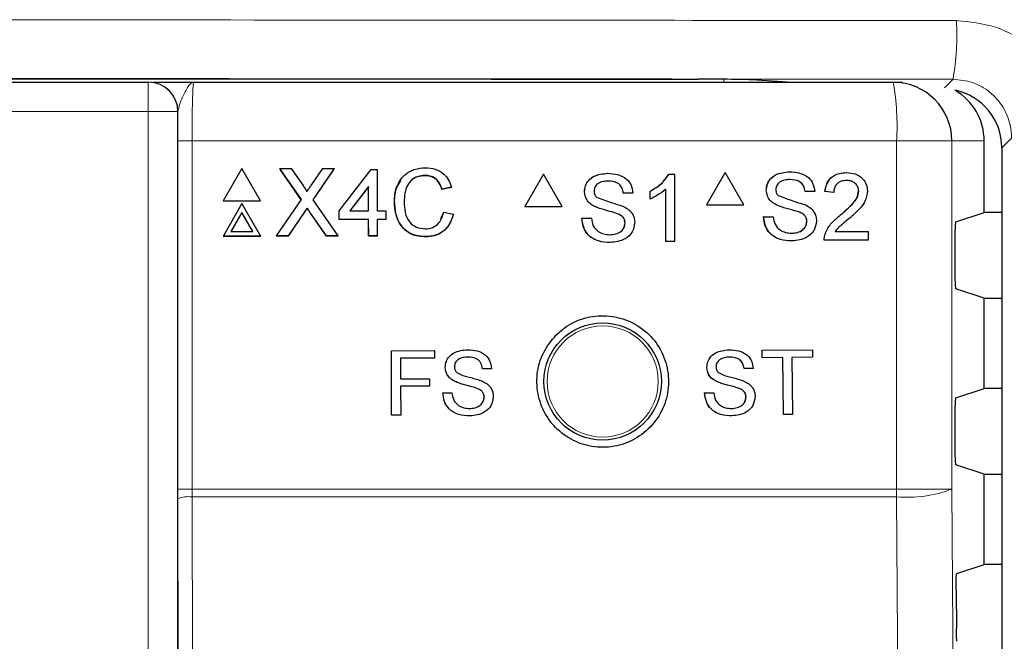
# Model space of a CAD drawing. Header units: millimetres. Extents: x 5 to 418, y 2 to 292.
# Tile 31 of 61: x 83 to 94, y 218 to 225. Entities that reach past the tile are written whole.
import ezdxf

# ---------------------------------------------------------------- set-up
doc = ezdxf.new("R2010")
doc.units = ezdxf.units.MM

msp = doc.modelspace()

# ---------------------------------------------------------------- linework, layer by layer
at = {"color": 7, "linetype": 'Continuous', "lineweight": 18}
for p, q in [((91.1667, 224.3701), (91.1667, 224.3361)), ((91.5453, 224.362), (91.9424, 224.3361)), ((93.6703, 224.2724), (93.7685, 224.3706)), ((84.6278, 224.3361), (84.6278, 224.0028)), ((84.6278, 224.0028), (63.6162, 224.0028)), ((84.9611, 224.0028), (84.6278, 224.0028)), ((84.6278, 196.1133), (84.6278, 224.0028)), ((84.9611, 224.0028), (84.9611, 196.1133)), ((84.9644, 224.0028), (84.9611, 224.0028)), ((94.4336, 223.7027), (94.3232, 223.5922)), ((84.9632, 219.7139), (84.9632, 223.6695)), ((84.9632, 223.6695), (85.1244, 223.6695)), ((85.1244, 223.6695), (85.1244, 219.7139)), ((93.1277, 223.6695), (85.1244, 223.6695)), ((93.1277, 219.7139), (93.1277, 223.6695)), ((93.7555, 223.6695), (93.1277, 223.6695)), ((93.7555, 223.6695), (93.7555, 219.7139)), ((94.122, 223.6695), (93.7555, 223.6695)), ((86.397, 222.8547), (86.3957, 222.852)), ((86.4645, 222.8617), (86.4632, 222.8591)), ((84.9632, 219.7139), (85.1244, 219.7139)), ((85.1244, 219.7139), (85.1245, 219.6255)), ((85.1244, 219.7139), (93.1277, 219.7139)), ((93.7555, 219.7139), (93.1277, 219.7139)), ((84.9697, 216.8721), (84.9634, 219.6033)), ((85.1245, 219.6255), (85.131, 216.8751)), ((93.1274, 219.6255), (85.1245, 219.6255))]:
    msp.add_line(p, q, dxfattribs=at)
at = {"color": 7, "linetype": 'Continuous', "lineweight": 25}
for p, q in [((91.5409, 224.3621), (91.9401, 224.3361)), ((91.5453, 224.362), (91.5409, 224.3621)), ((63.6162, 224.3361), (84.6278, 224.3361)), ((84.6278, 224.3361), (84.6312, 224.3361)), ((85.1444, 224.3361), (93.0897, 224.3361)), ((93.0897, 224.3361), (93.1942, 224.3361)), ((94.122, 222.8578), (94.122, 223.6695)), ((94.3232, 223.5922), (94.3232, 154.1563)), ((85.6898, 223.3559), (85.4793, 222.9904)), ((85.9024, 222.9904), (85.6898, 223.3559)), ((86.1217, 223.3559), (86.1205, 223.3533)), ((86.3666, 223.0029), (86.1217, 223.3559)), ((86.1217, 223.3559), (86.2518, 223.3559)), ((86.2518, 223.3559), (86.3861, 223.1624)), ((86.4759, 223.1623), (86.6085, 223.3559)), ((86.7405, 223.3559), (86.4977, 223.0017)), ((86.6085, 223.3559), (86.7405, 223.3559)), ((86.7405, 223.3559), (86.7393, 223.3534)), ((86.7962, 222.8758), (87.1583, 223.3461)), ((87.1583, 223.3461), (87.227, 223.3461)), ((87.227, 223.3461), (87.2284, 222.8758)), ((86.3651, 223.0007), (86.1284, 223.3417)), ((86.7286, 223.3377), (86.498, 223.0013)), ((87.7714, 223.2775), (87.7702, 223.2749)), ((89.1164, 223.2918), (88.905, 222.9252)), ((89.1164, 223.2918), (89.1149, 223.2918)), ((89.3279, 222.9252), (89.1164, 223.2918)), ((89.8487, 223.3017), (89.8472, 223.3017)), ((90.5408, 223.2918), (90.5392, 223.2918)), ((90.5408, 223.2918), (90.604, 223.2918)), ((90.604, 223.2918), (90.6024, 223.2918)), ((90.604, 223.2918), (90.604, 222.5252)), ((91.1814, 223.3095), (90.97, 222.9429)), ((91.1814, 223.3095), (91.1796, 223.3095)), ((91.3928, 222.9429), (91.1814, 223.3095)), ((91.9134, 223.3194), (91.9117, 223.3194)), ((92.5605, 223.3095), (92.5587, 223.3095)), ((87.1294, 223.1511), (86.9175, 222.8758)), ((87.1281, 223.1484), (86.9183, 222.8758)), ((87.1294, 223.1511), (87.1281, 223.1484)), ((87.1289, 222.8758), (87.1281, 223.1484)), ((87.1302, 222.8758), (87.1294, 223.1511)), ((88.0711, 223.1409), (87.9631, 223.1178)), ((87.9643, 223.1205), (87.9631, 223.1178)), ((88.0723, 223.1436), (87.9643, 223.1205)), ((88.0723, 223.1436), (88.0711, 223.1409)), ((90.5058, 222.5252), (90.5058, 223.1226)), ((89.5829, 223.0917), (89.5814, 223.0917)), ((90.0247, 223.0756), (90.0232, 223.0756)), ((90.1327, 223.0756), (90.0247, 223.0756)), ((90.3291, 223.1002), (90.3275, 223.1002)), ((90.3291, 223.0096), (90.3275, 223.0096)), ((90.3291, 223.0096), (90.3291, 223.1002)), ((91.6477, 223.1094), (91.6459, 223.1094)), ((92.0893, 223.0933), (92.0876, 223.0933)), ((92.1973, 223.0933), (92.0893, 223.0933)), ((92.3151, 223.0933), (92.3134, 223.0933)), ((92.4132, 223.0835), (92.3151, 223.0933)), ((92.4132, 223.0835), (92.4115, 223.0835)), ((92.6979, 223.097), (92.6961, 223.097)), ((85.4793, 222.9904), (85.4781, 222.9878)), ((85.4781, 222.9878), (85.9011, 222.9878)), ((85.4793, 222.9904), (85.9024, 222.9904)), ((85.6909, 222.9572), (85.4805, 222.5917)), ((85.9036, 222.5917), (85.6909, 222.9572)), ((85.9024, 222.9904), (85.9011, 222.9878)), ((86.0847, 222.5917), (86.3666, 223.0029)), ((86.4329, 222.9072), (86.4316, 222.9046)), ((86.4977, 223.0017), (86.7821, 222.5917)), ((87.4245, 222.9795), (87.4233, 222.9768)), ((88.905, 222.9252), (88.9034, 222.9252)), ((88.905, 222.9252), (89.3279, 222.9252)), ((89.6959, 222.926), (89.6944, 222.926)), ((90.97, 222.9429), (90.9682, 222.9429)), ((90.97, 222.9429), (91.3928, 222.9429)), ((91.7607, 222.9437), (91.759, 222.9437)), ((85.6912, 222.8575), (85.5669, 222.6415)), ((85.69, 222.8549), (85.5672, 222.6415)), ((85.6912, 222.8575), (85.69, 222.8549)), ((85.8141, 222.6415), (85.69, 222.8549)), ((85.8169, 222.6415), (85.6912, 222.8575)), ((86.3957, 222.852), (86.2153, 222.589)), ((86.397, 222.8547), (86.2165, 222.5917)), ((86.6505, 222.589), (86.4632, 222.8591)), ((86.6518, 222.5917), (86.4645, 222.8617)), ((86.7962, 222.8758), (86.795, 222.8732)), ((86.7953, 222.7752), (86.795, 222.8732)), ((86.7965, 222.7779), (86.7962, 222.8758)), ((86.9175, 222.8758), (87.1302, 222.8758)), ((87.2284, 222.8758), (87.3266, 222.8758)), ((87.3266, 222.8758), (87.3269, 222.7779)), ((87.9513, 222.7888), (87.9835, 222.8588)), ((87.9848, 222.8614), (87.9835, 222.8588)), ((87.9848, 222.8614), (88.0929, 222.8363)), ((89.5534, 222.7906), (89.5519, 222.7906)), ((89.5534, 222.7906), (89.6614, 222.7906)), ((89.6614, 222.7906), (89.6599, 222.7906)), ((89.9627, 222.8411), (89.9612, 222.8411)), ((91.6182, 222.8082), (91.6165, 222.8082)), ((91.6182, 222.8082), (91.7262, 222.8082)), ((92.0274, 222.8588), (92.0257, 222.8588)), ((92.4921, 222.8296), (92.4903, 222.8296)), ((93.7987, 222.7501), (94.122, 222.8578)), ((94.3232, 222.8578), (94.122, 222.8578)), ((86.7965, 222.7779), (86.7953, 222.7752)), ((87.1292, 222.7752), (86.7953, 222.7752)), ((87.1305, 222.7779), (86.7965, 222.7779)), ((87.1305, 222.7779), (87.1292, 222.7752)), ((87.1298, 222.589), (87.1292, 222.7752)), ((87.131, 222.5917), (87.1305, 222.7779)), ((87.3269, 222.7779), (87.2287, 222.7779)), ((87.2287, 222.7779), (87.2293, 222.5917)), ((87.3257, 222.7752), (87.2287, 222.7752)), ((87.3269, 222.7779), (87.3257, 222.7752)), ((90.0443, 222.7376), (90.0428, 222.7376)), ((92.109, 222.7553), (92.1072, 222.7553)), ((85.4805, 222.5917), (85.4793, 222.589)), ((85.4793, 222.589), (85.9023, 222.589)), ((85.4805, 222.5917), (85.9036, 222.5917)), ((85.5669, 222.6415), (85.8169, 222.6415)), ((85.9036, 222.5917), (85.9023, 222.589)), ((86.0847, 222.5917), (86.0834, 222.589)), ((86.2153, 222.589), (86.0834, 222.589)), ((86.2165, 222.5917), (86.0847, 222.5917)), ((86.2165, 222.5917), (86.2153, 222.589)), ((86.6518, 222.5917), (86.6505, 222.589)), ((86.7808, 222.589), (86.6505, 222.589)), ((86.7821, 222.5917), (86.6518, 222.5917)), ((86.7821, 222.5917), (86.7808, 222.589)), ((87.131, 222.5917), (87.1298, 222.589)), ((87.228, 222.589), (87.1298, 222.589)), ((87.2293, 222.5917), (87.131, 222.5917)), ((87.2293, 222.5917), (87.228, 222.589)), ((87.7809, 222.5819), (87.7796, 222.5792)), ((92.3155, 222.611), (92.3138, 222.611)), ((92.4313, 222.6411), (92.8058, 222.6411)), ((92.8058, 222.6411), (92.8058, 222.5429)), ((93.7901, 222.5835), (93.7901, 222.1554)), ((89.8742, 222.5154), (89.8727, 222.5154)), ((90.5058, 222.5252), (90.5042, 222.5252)), ((90.604, 222.5252), (90.5058, 222.5252)), ((91.9389, 222.533), (91.9372, 222.533)), ((92.3053, 222.5429), (92.3035, 222.5429)), ((92.8058, 222.5429), (92.3053, 222.5429)), ((94.122, 221.8811), (93.7987, 221.9888)), ((94.122, 220.8578), (94.122, 221.8811)), ((94.122, 221.8811), (94.3232, 221.8811)), ((87.3895, 221.2863), (87.878, 221.2872)), ((87.3902, 221.2863), (87.3895, 221.2863)), ((87.3908, 220.553), (87.3895, 221.2863)), ((87.3902, 221.2863), (87.8787, 221.2871)), ((87.3915, 220.553), (87.3902, 221.2863)), ((87.8787, 221.2871), (87.878, 221.2872)), ((87.8787, 221.2871), (87.8788, 221.2025)), ((88.2551, 221.2972), (88.2544, 221.2972)), ((91.2253, 221.2969), (91.2244, 221.297)), ((91.6002, 221.2913), (91.5993, 221.2913)), ((91.6002, 221.2913), (92.1729, 221.2969)), ((91.601, 221.2067), (91.6002, 221.2913)), ((92.1729, 221.2969), (92.172, 221.297)), ((92.1729, 221.2969), (92.1737, 221.2123)), ((87.8788, 221.2025), (87.4937, 221.2019)), ((87.4937, 221.2019), (87.4941, 220.9668)), ((91.601, 221.2067), (91.6002, 221.2067)), ((91.8357, 221.209), (91.601, 221.2067)), ((91.8421, 220.5603), (91.8357, 221.209)), ((92.1737, 221.2123), (91.939, 221.21)), ((91.939, 221.21), (91.9454, 220.5613)), ((88.0011, 221.096), (88.0004, 221.096)), ((88.4238, 221.0813), (88.4231, 221.0813)), ((88.5272, 221.0815), (88.4238, 221.0813)), ((90.9731, 221.0936), (90.9722, 221.0936)), ((91.3957, 221.0824), (91.3948, 221.0824)), ((91.4989, 221.0834), (91.3957, 221.0824)), ((87.4941, 220.9668), (87.8229, 220.9674)), ((87.4941, 220.9668), (87.6941, 220.9672)), ((87.823, 220.8828), (87.4942, 220.8822)), ((87.4942, 220.8822), (87.4948, 220.5531)), ((87.8229, 220.9674), (87.8222, 220.9674)), ((87.8229, 220.9674), (87.823, 220.8828)), ((88.1096, 220.9376), (88.1089, 220.9376)), ((91.0827, 220.9362), (91.0819, 220.9362)), ((87.9727, 220.8078), (88.0761, 220.808)), ((87.9734, 220.8078), (87.9727, 220.8078)), ((87.9734, 220.8078), (88.0768, 220.808)), ((88.0768, 220.808), (88.0761, 220.808)), ((88.3649, 220.8569), (88.3642, 220.8569)), ((90.9468, 220.8053), (90.9903, 220.8057)), ((90.9477, 220.8053), (90.9468, 220.8053)), ((90.9477, 220.8053), (91.051, 220.8063)), ((91.051, 220.8063), (91.0501, 220.8063)), ((91.3386, 220.8575), (91.3378, 220.8575)), ((93.7987, 220.7501), (94.122, 220.8578)), ((94.3232, 220.8578), (94.122, 220.8578)), ((88.4432, 220.758), (88.4425, 220.758)), ((91.4176, 220.7593), (91.4168, 220.7593)), ((87.3915, 220.553), (87.3908, 220.553)), ((87.4948, 220.5531), (87.3915, 220.553)), ((91.8421, 220.5603), (91.8413, 220.5603)), ((91.9454, 220.5613), (91.8421, 220.5603)), ((93.7901, 220.5835), (93.7901, 220.1554)), ((94.122, 219.8811), (93.7987, 219.9888)), ((94.122, 218.8578), (94.122, 219.8811)), ((94.122, 219.8811), (94.3232, 219.8811)), ((84.9634, 219.6033), (84.9632, 219.7139)), ((93.8114, 218.7544), (94.122, 218.8578)), ((94.3232, 218.8578), (94.122, 218.8578)), ((93.8029, 218.5656), (93.806, 218.1281))]:
    msp.add_line(p, q, dxfattribs=at)
at = {"color": 7, "linetype": 'Continuous', "lineweight": 18, "flags": 128}
for points in [[(93.7555, 219.7139), (93.8386, 207.9158), (93.9217, 196.1262)], [(93.2943, 196.0377), (93.2849, 197.3592), (93.2475, 202.6448), (93.1274, 219.6255)]]:
    msp.add_lwpolyline(points, dxfattribs=at)
at = {"color": 7, "linetype": 'Continuous', "lineweight": 25}
msp.add_circle((89.7887, 220.9361), 0.6667, dxfattribs=at)
at = {"color": 7, "linetype": 'Continuous', "lineweight": 18}
msp.add_circle((89.7887, 220.9361), 0.6316, dxfattribs=at)
for centre, radius, start, end in [((90.837, 224.8781), 2.975, 350.17963, 3.06643), ((84.6278, 224.0028), 0.3333, 359.99564, 89.99564), ((90.1761, 223.8356), 2.9563, 356.77862, 9.748), ((81.5275, 219.7137), 11.6003, 359.56407, 0.00076), ((93.2539, 221.0023), 1.3826, 264.75278, 291.27288), ((85.0876, 219.2958), 0.3317, 83.61302, 112.00331)]:
    msp.add_arc(centre, radius, start, end, dxfattribs=at)
at = {"color": 7, "linetype": 'Continuous', "lineweight": 25}
for centre, radius, start, end in [((84.6311, 224.0028), 0.3333, 359.99564, 89.99564), ((93.0893, 223.6699), 0.6662, 359.96074, 89.96069)]:
    msp.add_arc(centre, radius, start, end, dxfattribs=at)
for centre, major_axis, ratio, start_param, end_param in [((90.8369, 224.3587), (0.7333, 0), 0.0174551, 0.2617994, 1.5204912), ((93.4544, 223.6695), (-0.6676, 0), 0.9986295, 3.1415927, 4.1835761), ((93.6564, 223.592), (0.4716, 0.4716), 0.9996346, 5.4979394, 6.8651639), ((93.7988, 222.5835), (0, 0.1667), 0.0524078, 0.0174533, 1.5707963), ((93.7988, 222.1554), (0, 0.1667), 0.0524078, 1.5707963, 3.1241394), ((93.7988, 220.5835), (0, 0.1667), 0.0524078, 0.0174533, 1.5707963), ((93.7988, 220.1554), (0, 0.1667), 0.0524078, 1.5707963, 3.1241394)]:
    msp.add_ellipse(centre, major_axis=major_axis, ratio=ratio, start_param=start_param, end_param=end_param, dxfattribs=at)
at = {"color": 7, "linetype": 'Continuous', "lineweight": 18}
for points, knots in [([(54.4363, 225.0372), (57.121, 225.0396), (62.492, 225.0445), (70.6772, 225.0476), (78.9851, 225.0473), (86.7368, 225.0438), (91.6752, 225.0392), (93.8078, 225.0372)], [0, 0, 0, 0, 0.20472115, 0.4095618, 0.62339463, 0.83736355, 1, 1, 1, 1]), ([(95.1422, 223.7027), (95.1358, 223.8002), (95.1197, 224.0475), (94.9604, 224.4225), (94.6585, 224.7618), (94.2584, 224.9924), (93.958, 225.0223), (93.8078, 225.0372)], [0, 0, 0, 0, 0.1399457, 0.354707, 0.569707, 0.7848075, 1, 1, 1, 1]), ([(93.7685, 224.3706), (91.6401, 224.3726), (86.7134, 224.3772), (78.9772, 224.3807), (70.6875, 224.381), (62.5168, 224.3779), (57.1565, 224.3731), (54.4756, 224.3706)], [0, 0, 0, 0, 0.1626353, 0.3764682, 0.5904375, 0.7951591, 1, 1, 1, 1]), ([(93.7685, 224.3706), (93.8434, 224.3631), (93.9932, 224.3481), (94.1926, 224.2325), (94.343, 224.0628), (94.4224, 223.8752), (94.4305, 223.7515), (94.4336, 223.7027)], [0, 0, 0, 0, 0.2151162, 0.4302859, 0.6453841, 0.860145, 1, 1, 1, 1]), ([(85.1444, 224.3361), (85.1442, 224.3361), (85.1316, 224.3361), (85.097, 224.3192), (85.0452, 224.2299), (84.9839, 224.0977), (84.9699, 224.0292), (84.9644, 224.0028)], [0, 0, 0, 0, 0.003577, 0.2011615, 0.5475944, 0.8255022, 1, 1, 1, 1]), ([(85.1444, 224.3361), (85.1429, 224.3329), (85.1392, 224.3247), (85.1336, 224.2445), (85.1285, 224.0937), (85.125, 223.8941), (85.1246, 223.7443), (85.1244, 223.6695)], [0, 0, 0, 0, 0.1421486, 0.3569338, 0.5714134, 0.7857204, 1, 1, 1, 1])]:
    msp.add_open_spline(points, degree=3, knots=knots, dxfattribs=at)
at = {"color": 7, "linetype": 'Continuous', "lineweight": 25}
for points, knots in [([(57.3702, 224.3715), (60.1635, 224.3736), (65.7519, 224.3778), (74.1344, 224.3793), (82.5116, 224.3778), (88.0858, 224.3736), (90.8738, 224.3715)], [0, 0, 0, 0, 0.2502372, 0.50063295, 0.75023763, 1, 1, 1, 1]), ([(84.6826, 224.3361), (84.684, 224.3361), (84.7052, 224.3361), (84.8683, 224.3361), (85.0387, 224.3361), (85.1438, 224.3361), (85.1444, 224.3361)], [0, 0, 0, 0, 0.0281125, 0.4330127, 0.9963556, 1, 1, 1, 1]), ([(84.9632, 223.6695), (84.9634, 223.7634), (84.9635, 223.8782), (84.9643, 223.9836), (84.9644, 224.0028)], [0, 0, 0, 0, 0.818315, 1, 1, 1, 1]), ([(87.4245, 222.9795), (87.4285, 223.0346), (87.4364, 223.1446), (87.5214, 223.2797), (87.6465, 223.3537), (87.7331, 223.3617), (87.7764, 223.3657)], [0, 0, 0, 0, 0.2804925, 0.5595697, 0.7796153, 1, 1, 1, 1]), ([(87.7764, 223.3657), (87.8139, 223.363), (87.8889, 223.3575), (87.9811, 223.3021), (88.0428, 223.2268), (88.0625, 223.1713), (88.0723, 223.1436)], [0, 0, 0, 0, 0.2800806, 0.5594487, 0.7795488, 1, 1, 1, 1]), ([(87.7714, 223.2775), (87.7443, 223.2757), (87.6903, 223.272), (87.6181, 223.2309), (87.544, 223.137), (87.5373, 223.0447), (87.5326, 222.9799)], [0, 0, 0, 0, 0.1872234, 0.3739058, 0.5607363, 1, 1, 1, 1]), ([(87.7702, 223.2749), (87.7434, 223.2728), (87.6899, 223.2687), (87.6281, 223.238), (87.6057, 223.2069), (87.599, 223.1976)], [0, 0, 0, 0, 0.4126209, 0.8240494, 1, 1, 1, 1]), ([(87.9631, 223.1178), (87.9546, 223.1416), (87.9376, 223.189), (87.8899, 223.2434), (87.8297, 223.2713), (87.79, 223.2737), (87.7702, 223.2749)], [0, 0, 0, 0, 0.2805533, 0.5597389, 0.7796538, 1, 1, 1, 1]), ([(87.9643, 223.1205), (87.9558, 223.1442), (87.9388, 223.1917), (87.8911, 223.2461), (87.831, 223.274), (87.7913, 223.2764), (87.7714, 223.2775)], [0, 0, 0, 0, 0.2805533, 0.5597389, 0.7796538, 1, 1, 1, 1]), ([(89.5813, 223.0917), (89.5839, 223.1154), (89.589, 223.1626), (89.6272, 223.2246), (89.7101, 223.2885), (89.7907, 223.2962), (89.8472, 223.3017)], [0, 0, 0, 0, 0.1870287, 0.3741238, 0.5611402, 1, 1, 1, 1]), ([(89.5829, 223.0917), (89.5854, 223.1154), (89.5906, 223.1626), (89.6287, 223.2246), (89.7117, 223.2885), (89.7922, 223.2962), (89.8487, 223.3017)], [0, 0, 0, 0, 0.1870287, 0.3741238, 0.5611402, 1, 1, 1, 1]), ([(89.8487, 223.3017), (89.8867, 223.2993), (89.9624, 223.2945), (90.0604, 223.2463), (90.1204, 223.1649), (90.1286, 223.1054), (90.1327, 223.0756)], [0, 0, 0, 0, 0.2807972, 0.5601508, 0.7798767, 1, 1, 1, 1]), ([(90.3275, 223.1002), (90.3753, 223.1272), (90.4605, 223.1755), (90.5152, 223.2563), (90.5392, 223.2918)], [0, 0, 0, 0, 0.5604274, 1, 1, 1, 1]), ([(90.3291, 223.1002), (90.3768, 223.1272), (90.4621, 223.1755), (90.5167, 223.2563), (90.5408, 223.2918)], [0, 0, 0, 0, 0.56042743, 1, 1, 1, 1]), ([(91.6459, 223.1094), (91.6484, 223.133), (91.6536, 223.1803), (91.6917, 223.2423), (91.7747, 223.3062), (91.8552, 223.3139), (91.9117, 223.3194)], [0, 0, 0, 0, 0.1870287, 0.3741238, 0.5611402, 1, 1, 1, 1]), ([(91.6477, 223.1094), (91.6502, 223.133), (91.6553, 223.1803), (91.6935, 223.2423), (91.7764, 223.3062), (91.857, 223.3139), (91.9134, 223.3194)], [0, 0, 0, 0, 0.1870287, 0.3741238, 0.5611402, 1, 1, 1, 1]), ([(91.9177, 223.2309), (91.8969, 223.2301), (91.8553, 223.2286), (91.8, 223.2072), (91.7624, 223.1657), (91.7579, 223.1329), (91.7556, 223.1165)], [0, 0, 0, 0, 0.28129027, 0.56082021, 0.78068028, 1, 1, 1, 1]), ([(91.9134, 223.3194), (91.9514, 223.317), (92.0271, 223.3122), (92.125, 223.264), (92.185, 223.1826), (92.1932, 223.1231), (92.1973, 223.0933)], [0, 0, 0, 0, 0.2807972, 0.5601508, 0.7798767, 1, 1, 1, 1]), ([(92.0876, 223.0933), (92.0834, 223.1162), (92.0752, 223.1619), (92.0135, 223.2246), (91.953, 223.2285), (91.9159, 223.2309)], [0, 0, 0, 0, 0.2810967, 0.5602874, 1, 1, 1, 1]), ([(92.0893, 223.0933), (92.0852, 223.1162), (92.077, 223.1619), (92.0153, 223.2246), (91.9547, 223.2285), (91.9177, 223.2309)], [0, 0, 0, 0, 0.2810967, 0.5602874, 1, 1, 1, 1]), ([(92.3133, 223.0933), (92.319, 223.1273), (92.3303, 223.1952), (92.396, 223.2704), (92.4782, 223.3051), (92.5318, 223.3081), (92.5587, 223.3095)], [0, 0, 0, 0, 0.2802352, 0.558893, 0.7791323, 1, 1, 1, 1]), ([(92.3151, 223.0933), (92.3207, 223.1273), (92.332, 223.1952), (92.3978, 223.2704), (92.48, 223.3051), (92.5336, 223.3081), (92.5605, 223.3095)], [0, 0, 0, 0, 0.28023524, 0.55889297, 0.77913227, 1, 1, 1, 1]), ([(92.5605, 223.3095), (92.5939, 223.3072), (92.6605, 223.3026), (92.7403, 223.2495), (92.7889, 223.1766), (92.7937, 223.1241), (92.796, 223.0979)], [0, 0, 0, 0, 0.2804823, 0.5596436, 0.7797486, 1, 1, 1, 1]), ([(86.3861, 223.1624), (86.3947, 223.1494), (86.4067, 223.1313), (86.4216, 223.1074), (86.4246, 223.0955), (86.426, 223.0895)], [0, 0, 0, 0, 0.56127691, 0.78176256, 1, 1, 1, 1]), ([(86.426, 223.0895), (86.4353, 223.1031), (86.4519, 223.1274), (86.4685, 223.1516), (86.4759, 223.1623)], [0, 0, 0, 0, 0.5599999, 1, 1, 1, 1]), ([(87.4233, 222.9768), (87.425, 223.0334), (87.4278, 223.123), (87.4807, 223.1935), (87.5002, 223.2195)], [0, 0, 0, 0, 0.6315766, 1, 1, 1, 1]), ([(89.853, 223.2132), (89.8322, 223.2125), (89.7906, 223.211), (89.7353, 223.1895), (89.6976, 223.148), (89.6931, 223.1152), (89.6909, 223.0988)], [0, 0, 0, 0, 0.2812903, 0.5608202, 0.7806803, 1, 1, 1, 1]), ([(90.0231, 223.0756), (90.019, 223.0985), (90.0108, 223.1442), (89.949, 223.2069), (89.8885, 223.2108), (89.8515, 223.2132)], [0, 0, 0, 0, 0.2810967, 0.5602874, 1, 1, 1, 1]), ([(90.0247, 223.0756), (90.0206, 223.0985), (90.0124, 223.1442), (89.9506, 223.2069), (89.8901, 223.2108), (89.853, 223.2132)], [0, 0, 0, 0, 0.2810967, 0.5602874, 1, 1, 1, 1]), ([(90.5058, 223.1226), (90.4754, 223.0973), (90.4212, 223.0521), (90.3572, 223.0226), (90.3291, 223.0096)], [0, 0, 0, 0, 0.5596859, 1, 1, 1, 1]), ([(92.5583, 223.2211), (92.5371, 223.2195), (92.4949, 223.2163), (92.444, 223.1819), (92.4169, 223.1333), (92.4144, 223.1001), (92.4132, 223.0835)], [0, 0, 0, 0, 0.2804101, 0.559489, 0.7793747, 1, 1, 1, 1]), ([(92.6979, 223.097), (92.6953, 223.1166), (92.6901, 223.1558), (92.6503, 223.1968), (92.6044, 223.2183), (92.5737, 223.2201), (92.5583, 223.2211)], [0, 0, 0, 0, 0.2790799, 0.5586119, 0.7790431, 1, 1, 1, 1]), ([(89.6959, 222.926), (89.6787, 222.9358), (89.6444, 222.9553), (89.5951, 223.0092), (89.5875, 223.0605), (89.5829, 223.0917)], [0, 0, 0, 0, 0.2814452, 0.5622732, 1, 1, 1, 1]), ([(89.6909, 223.0988), (89.6922, 223.0845), (89.6945, 223.059), (89.7111, 223.0396), (89.7183, 223.0311)], [0, 0, 0, 0, 0.5596169, 1, 1, 1, 1]), ([(89.7183, 223.0311), (89.7737, 223.01), (89.8729, 222.9722), (89.9746, 222.9417), (90.0195, 222.9282)], [0, 0, 0, 0, 0.5583825, 1, 1, 1, 1]), ([(91.7607, 222.9437), (91.7435, 222.9535), (91.7091, 222.973), (91.6599, 223.0268), (91.6523, 223.0782), (91.6477, 223.1094)], [0, 0, 0, 0, 0.2814452, 0.5622732, 1, 1, 1, 1]), ([(91.7556, 223.1165), (91.7569, 223.1022), (91.7593, 223.0766), (91.7758, 223.0573), (91.7831, 223.0487)], [0, 0, 0, 0, 0.5596169, 1, 1, 1, 1]), ([(91.7831, 223.0487), (91.8384, 223.0277), (91.9376, 222.9899), (92.0392, 222.9593), (92.0841, 222.9458)], [0, 0, 0, 0, 0.55838249, 1, 1, 1, 1]), ([(92.4903, 222.8296), (92.5392, 222.8715), (92.6073, 222.9298), (92.6826, 223.021), (92.6916, 223.0717), (92.6961, 223.097)], [0, 0, 0, 0, 0.5613127, 0.7813859, 1, 1, 1, 1]), ([(92.4921, 222.8296), (92.541, 222.8715), (92.6091, 222.9298), (92.6844, 223.021), (92.6934, 223.0717), (92.6979, 223.097)], [0, 0, 0, 0, 0.5613127, 0.7813859, 1, 1, 1, 1]), ([(92.796, 223.0979), (92.7908, 223.0613), (92.7805, 222.9879), (92.6982, 222.8818), (92.6271, 222.8207), (92.5836, 222.7834)], [0, 0, 0, 0, 0.2787415, 0.5588337, 1, 1, 1, 1]), ([(86.4316, 222.9046), (86.4249, 222.8948), (86.4128, 222.8773), (86.401, 222.8598), (86.3957, 222.852)], [0, 0, 0, 0, 0.5600016, 1, 1, 1, 1]), ([(86.4329, 222.9072), (86.4261, 222.8974), (86.4141, 222.88), (86.4022, 222.8624), (86.397, 222.8547)], [0, 0, 0, 0, 0.5600016, 1, 1, 1, 1]), ([(86.4632, 222.8591), (86.4573, 222.8676), (86.4467, 222.8827), (86.4362, 222.8979), (86.4316, 222.9046)], [0, 0, 0, 0, 0.5599998, 1, 1, 1, 1]), ([(86.4645, 222.8617), (86.4586, 222.8702), (86.448, 222.8853), (86.4375, 222.9005), (86.4329, 222.9072)], [0, 0, 0, 0, 0.5599998, 1, 1, 1, 1]), ([(87.7796, 222.5792), (87.7222, 222.5834), (87.6077, 222.5918), (87.4864, 222.7079), (87.4331, 222.8441), (87.4266, 222.9325), (87.4233, 222.9768)], [0, 0, 0, 0, 0.2799551, 0.5580876, 0.7789116, 1, 1, 1, 1]), ([(87.7809, 222.5819), (87.7234, 222.5861), (87.609, 222.5945), (87.4876, 222.7106), (87.4344, 222.8467), (87.4278, 222.9352), (87.4245, 222.9795)], [0, 0, 0, 0, 0.2799551, 0.5580876, 0.7789116, 1, 1, 1, 1]), ([(87.5326, 222.9799), (87.5349, 222.9389), (87.5394, 222.8571), (87.5843, 222.7473), (87.6734, 222.6813), (87.7381, 222.6738), (87.7705, 222.6701)], [0, 0, 0, 0, 0.281245, 0.5607156, 0.780138, 1, 1, 1, 1]), ([(89.9627, 222.8411), (89.9325, 222.8508), (89.8827, 222.8668), (89.812, 222.8846), (89.7526, 222.9017), (89.7148, 222.9179), (89.6959, 222.926)], [0, 0, 0, 0, 0.3399393, 0.5600249, 0.7800825, 1, 1, 1, 1]), ([(90.0195, 222.9282), (90.0398, 222.9179), (90.0802, 222.8973), (90.1242, 222.8502), (90.1487, 222.7963), (90.1511, 222.7606), (90.1523, 222.7428)], [0, 0, 0, 0, 0.2803713, 0.5599089, 0.7798589, 1, 1, 1, 1]), ([(92.0274, 222.8588), (91.9971, 222.8685), (91.9473, 222.8845), (91.8767, 222.9023), (91.8174, 222.9194), (91.7796, 222.9356), (91.7607, 222.9437)], [0, 0, 0, 0, 0.33993933, 0.56002492, 0.78008245, 1, 1, 1, 1]), ([(92.0841, 222.9458), (92.1044, 222.9356), (92.1449, 222.915), (92.1888, 222.8679), (92.2133, 222.814), (92.2157, 222.7783), (92.2169, 222.7605)], [0, 0, 0, 0, 0.2803713, 0.5599089, 0.7798589, 1, 1, 1, 1]), ([(87.7705, 222.6701), (87.7999, 222.6729), (87.8587, 222.6786), (87.9481, 222.7434), (87.9709, 222.8167), (87.9848, 222.8614)], [0, 0, 0, 0, 0.2807112, 0.5609046, 1, 1, 1, 1]), ([(88.0916, 222.8337), (88.0791, 222.7945), (88.054, 222.7164), (87.9733, 222.6311), (87.8764, 222.5856), (87.8119, 222.5813), (87.7796, 222.5792)], [0, 0, 0, 0, 0.2802563, 0.5595462, 0.7795894, 1, 1, 1, 1]), ([(88.0929, 222.8363), (88.0803, 222.7972), (88.0552, 222.7191), (87.9746, 222.6337), (87.8776, 222.5882), (87.8131, 222.584), (87.7809, 222.5819)], [0, 0, 0, 0, 0.2802563, 0.5595462, 0.7795894, 1, 1, 1, 1]), ([(89.8726, 222.5154), (89.828, 222.5176), (89.739, 222.5222), (89.627, 222.5863), (89.5639, 222.6858), (89.5559, 222.7556), (89.5519, 222.7906)], [0, 0, 0, 0, 0.2808135, 0.5595629, 0.7796198, 1, 1, 1, 1]), ([(89.8742, 222.5154), (89.8295, 222.5176), (89.7406, 222.5222), (89.6285, 222.5863), (89.5654, 222.6858), (89.5574, 222.7556), (89.5534, 222.7906)], [0, 0, 0, 0, 0.2808135, 0.5595629, 0.7796198, 1, 1, 1, 1]), ([(89.6614, 222.7906), (89.6658, 222.7613), (89.6744, 222.7031), (89.7312, 222.6393), (89.8007, 222.6086), (89.8465, 222.6054), (89.8694, 222.6038)], [0, 0, 0, 0, 0.28063197, 0.55867442, 0.77919731, 1, 1, 1, 1]), ([(90.0428, 222.7376), (90.0415, 222.7508), (90.0391, 222.7772), (90.011, 222.8176), (89.9801, 222.8322), (89.9612, 222.8411)], [0, 0, 0, 0, 0.2800885, 0.5599705, 1, 1, 1, 1]), ([(90.0443, 222.7376), (90.0431, 222.7508), (90.0406, 222.7772), (90.0126, 222.8176), (89.9816, 222.8322), (89.9627, 222.8411)], [0, 0, 0, 0, 0.2800885, 0.5599705, 1, 1, 1, 1]), ([(91.9371, 222.533), (91.8925, 222.5353), (91.8035, 222.5398), (91.6915, 222.604), (91.6284, 222.7035), (91.6204, 222.7733), (91.6164, 222.8082)], [0, 0, 0, 0, 0.2808135, 0.5595629, 0.7796198, 1, 1, 1, 1]), ([(91.9389, 222.533), (91.8942, 222.5353), (91.8053, 222.5398), (91.6933, 222.604), (91.6302, 222.7035), (91.6222, 222.7733), (91.6182, 222.8082)], [0, 0, 0, 0, 0.2808135, 0.5595629, 0.7796198, 1, 1, 1, 1]), ([(91.7262, 222.8082), (91.7305, 222.779), (91.7392, 222.7208), (91.7959, 222.657), (91.8654, 222.6263), (91.9112, 222.6231), (91.9341, 222.6215)], [0, 0, 0, 0, 0.280632, 0.5586744, 0.7791973, 1, 1, 1, 1]), ([(92.1072, 222.7553), (92.1059, 222.7685), (92.1035, 222.7949), (92.0754, 222.8352), (92.0445, 222.8498), (92.0256, 222.8588)], [0, 0, 0, 0, 0.2800885, 0.5599705, 1, 1, 1, 1]), ([(92.109, 222.7553), (92.1077, 222.7685), (92.1052, 222.7949), (92.0772, 222.8352), (92.0463, 222.8498), (92.0274, 222.8588)], [0, 0, 0, 0, 0.2800885, 0.5599705, 1, 1, 1, 1]), ([(92.3155, 222.611), (92.3285, 222.6408), (92.3499, 222.6898), (92.3981, 222.7467), (92.4433, 222.7901), (92.4758, 222.8164), (92.4921, 222.8296)], [0, 0, 0, 0, 0.33941113, 0.55952503, 0.77975226, 1, 1, 1, 1]), ([(92.5836, 222.7834), (92.5654, 222.7683), (92.5353, 222.7434), (92.4938, 222.7084), (92.4592, 222.6778), (92.4406, 222.6534), (92.4313, 222.6411)], [0, 0, 0, 0, 0.3400378, 0.5600628, 0.7800895, 1, 1, 1, 1]), ([(89.8679, 222.6038), (89.8909, 222.6053), (89.9367, 222.6082), (89.9959, 222.6363), (90.035, 222.6835), (90.0402, 222.7196), (90.0428, 222.7376)], [0, 0, 0, 0, 0.2809172, 0.5608127, 0.7805018, 1, 1, 1, 1]), ([(89.8694, 222.6038), (89.8924, 222.6053), (89.9383, 222.6082), (89.9975, 222.6363), (90.0365, 222.6835), (90.0417, 222.7196), (90.0443, 222.7376)], [0, 0, 0, 0, 0.2809172, 0.5608127, 0.7805018, 1, 1, 1, 1]), ([(90.1523, 222.7428), (90.1462, 222.7055), (90.1339, 222.6308), (90.0301, 222.5333), (89.9333, 222.5222), (89.8742, 222.5154)], [0, 0, 0, 0, 0.2799417, 0.5600797, 1, 1, 1, 1]), ([(91.9324, 222.6215), (91.9553, 222.6229), (92.0012, 222.6258), (92.0604, 222.654), (92.0994, 222.7012), (92.1046, 222.7373), (92.1072, 222.7553)], [0, 0, 0, 0, 0.2809172, 0.5608127, 0.7805018, 1, 1, 1, 1]), ([(91.9341, 222.6215), (91.9571, 222.6229), (92.0029, 222.6258), (92.0621, 222.654), (92.1012, 222.7012), (92.1064, 222.7373), (92.109, 222.7553)], [0, 0, 0, 0, 0.2809172, 0.5608127, 0.7805018, 1, 1, 1, 1]), ([(92.2169, 222.7605), (92.2108, 222.7231), (92.1985, 222.6484), (92.0947, 222.551), (91.998, 222.5398), (91.9389, 222.533)], [0, 0, 0, 0, 0.2799417, 0.5600797, 1, 1, 1, 1]), ([(92.3053, 222.5429), (92.3055, 222.5558), (92.306, 222.5791), (92.3126, 222.6013), (92.3155, 222.611)], [0, 0, 0, 0, 0.55995634, 1, 1, 1, 1]), ([(89.2602, 221.4645), (89.2067, 221.3992), (89.0996, 221.2686), (89.0326, 221.0193), (89.0466, 220.765), (89.1453, 220.5288), (89.3162, 220.3388), (89.5404, 220.2159), (89.7929, 220.1741), (90.0451, 220.2183), (90.2685, 220.3436), (90.4377, 220.5358), (90.5337, 220.7731), (90.5457, 221.0286), (90.4725, 221.2735), (90.3225, 221.4805), (90.1125, 221.6262), (89.8657, 221.6944), (89.611, 221.6764), (89.4024, 221.5899), (89.2998, 221.4994), (89.2602, 221.4645)], [0, 0, 0, 0, 0.0536461, 0.1072936, 0.1609109, 0.214516, 0.2681428, 0.3218172, 0.3755471, 0.429317, 0.4830928, 0.5368351, 0.5905174, 0.6441409, 0.6977353, 0.7513446, 0.8050054, 0.8587291, 0.9124976, 0.966274, 1, 1, 1, 1]), ([(88.0004, 221.096), (88.0028, 221.1186), (88.0077, 221.1638), (88.0441, 221.2231), (88.1233, 221.2844), (88.2004, 221.2919), (88.2544, 221.2972)], [0, 0, 0, 0, 0.1870287, 0.3741238, 0.5611402, 1, 1, 1, 1]), ([(88.0011, 221.096), (88.0035, 221.1185), (88.0084, 221.1637), (88.0448, 221.2231), (88.124, 221.2844), (88.2011, 221.2919), (88.2551, 221.2972)], [0, 0, 0, 0, 0.1870287, 0.3741238, 0.5611402, 1, 1, 1, 1]), ([(88.2551, 221.2972), (88.2914, 221.295), (88.3639, 221.2906), (88.4577, 221.2446), (88.5152, 221.1668), (88.5232, 221.1099), (88.5272, 221.0815)], [0, 0, 0, 0, 0.2807972, 0.5601508, 0.7798767, 1, 1, 1, 1]), ([(90.9722, 221.0936), (90.9744, 221.1162), (90.9789, 221.1615), (91.0148, 221.2211), (91.0935, 221.2831), (91.1705, 221.2912), (91.2244, 221.297)], [0, 0, 0, 0, 0.1870287, 0.3741238, 0.5611402, 1, 1, 1, 1]), ([(90.9731, 221.0936), (90.9753, 221.1162), (90.9797, 221.1615), (91.0157, 221.2211), (91.0944, 221.2831), (91.1713, 221.2912), (91.2253, 221.2969)], [0, 0, 0, 0, 0.1870287, 0.3741238, 0.5611402, 1, 1, 1, 1]), ([(91.2253, 221.2969), (91.2616, 221.295), (91.3341, 221.2912), (91.4282, 221.246), (91.4863, 221.1687), (91.4947, 221.1119), (91.4989, 221.0834)], [0, 0, 0, 0, 0.2807972, 0.5601508, 0.7798767, 1, 1, 1, 1]), ([(88.2594, 221.2126), (88.2394, 221.2119), (88.1997, 221.2104), (88.1468, 221.1897), (88.1108, 221.15), (88.1065, 221.1186), (88.1044, 221.1029)], [0, 0, 0, 0, 0.2812903, 0.5608202, 0.7806803, 1, 1, 1, 1]), ([(88.4231, 221.0813), (88.4192, 221.1032), (88.4112, 221.1469), (88.352, 221.2067), (88.2941, 221.2104), (88.2587, 221.2126)], [0, 0, 0, 0, 0.2810967, 0.5602874, 1, 1, 1, 1]), ([(88.4238, 221.0813), (88.4199, 221.1032), (88.4119, 221.1469), (88.3527, 221.2067), (88.2948, 221.2104), (88.2594, 221.2126)], [0, 0, 0, 0, 0.2810967, 0.5602874, 1, 1, 1, 1]), ([(91.2302, 221.2124), (91.2103, 221.2115), (91.1706, 221.2096), (91.1179, 221.1886), (91.0822, 221.1485), (91.0782, 221.1171), (91.0763, 221.1014)], [0, 0, 0, 0, 0.2812903, 0.5608202, 0.7806803, 1, 1, 1, 1]), ([(91.3948, 221.0824), (91.3906, 221.1043), (91.3824, 221.1479), (91.3227, 221.2073), (91.2648, 221.2104), (91.2294, 221.2124)], [0, 0, 0, 0, 0.2810967, 0.5602874, 1, 1, 1, 1]), ([(91.3957, 221.0824), (91.3915, 221.1043), (91.3832, 221.1479), (91.3236, 221.2072), (91.2657, 221.2104), (91.2302, 221.2124)], [0, 0, 0, 0, 0.2810967, 0.5602874, 1, 1, 1, 1]), ([(88.1089, 220.9376), (88.0924, 220.947), (88.0595, 220.9656), (88.0122, 221.017), (88.0049, 221.0661), (88.0004, 221.096)], [0, 0, 0, 0, 0.2814452, 0.5622732, 1, 1, 1, 1]), ([(88.1096, 220.9376), (88.0931, 220.947), (88.0602, 220.9656), (88.0129, 221.017), (88.0056, 221.0661), (88.0011, 221.096)], [0, 0, 0, 0, 0.2814452, 0.5622732, 1, 1, 1, 1]), ([(88.1044, 221.1029), (88.1057, 221.0892), (88.108, 221.0648), (88.1238, 221.0463), (88.1308, 221.0382)], [0, 0, 0, 0, 0.5596169, 1, 1, 1, 1]), ([(88.1308, 221.0382), (88.1618, 221.0227), (88.213, 220.9972), (88.2908, 220.9805), (88.3559, 220.9636), (88.398, 220.948), (88.4191, 220.9402)], [0, 0, 0, 0, 0.3384083, 0.5589741, 0.7795351, 1, 1, 1, 1]), ([(91.0818, 220.9362), (91.0653, 220.9454), (91.0323, 220.9637), (90.9846, 221.0148), (90.9769, 221.0638), (90.9722, 221.0936)], [0, 0, 0, 0, 0.2814452, 0.5622732, 1, 1, 1, 1]), ([(91.0827, 220.9362), (91.0662, 220.9454), (91.0331, 220.9637), (90.9855, 221.0148), (90.9778, 221.0638), (90.9731, 221.0936)], [0, 0, 0, 0, 0.2814452, 0.5622732, 1, 1, 1, 1]), ([(91.0763, 221.1014), (91.0777, 221.0877), (91.0801, 221.0633), (91.0961, 221.045), (91.1032, 221.0369)], [0, 0, 0, 0, 0.5596169, 1, 1, 1, 1]), ([(91.1032, 221.0369), (91.1342, 221.0217), (91.1856, 220.9966), (91.2635, 220.9806), (91.3288, 220.9642), (91.371, 220.9489), (91.3921, 220.9413)], [0, 0, 0, 0, 0.3384083, 0.5589741, 0.7795351, 1, 1, 1, 1]), ([(88.3642, 220.8569), (88.3353, 220.8661), (88.2876, 220.8814), (88.22, 220.8983), (88.1632, 220.9145), (88.127, 220.9299), (88.1089, 220.9376)], [0, 0, 0, 0, 0.3399393, 0.5600249, 0.7800825, 1, 1, 1, 1]), ([(88.3649, 220.8569), (88.336, 220.8661), (88.2883, 220.8813), (88.2207, 220.8983), (88.1639, 220.9145), (88.1277, 220.9299), (88.1096, 220.9376)], [0, 0, 0, 0, 0.3399393, 0.5600249, 0.7800825, 1, 1, 1, 1]), ([(88.4191, 220.9402), (88.4385, 220.9304), (88.4773, 220.9109), (88.5194, 220.8659), (88.5429, 220.8143), (88.5453, 220.7802), (88.5465, 220.7632)], [0, 0, 0, 0, 0.2803713, 0.5599089, 0.7798589, 1, 1, 1, 1]), ([(91.3377, 220.8575), (91.3087, 220.8665), (91.2609, 220.8814), (91.1932, 220.8977), (91.1363, 220.9135), (91.1, 220.9286), (91.0818, 220.9362)], [0, 0, 0, 0, 0.33993933, 0.56002492, 0.78008245, 1, 1, 1, 1]), ([(91.3386, 220.8575), (91.3096, 220.8665), (91.2618, 220.8814), (91.1941, 220.8977), (91.1372, 220.9135), (91.1009, 220.9286), (91.0827, 220.9362)], [0, 0, 0, 0, 0.3399393, 0.5600249, 0.7800825, 1, 1, 1, 1]), ([(91.3921, 220.9413), (91.4116, 220.9317), (91.4505, 220.9124), (91.4929, 220.8678), (91.5169, 220.8164), (91.5195, 220.7823), (91.5209, 220.7653)], [0, 0, 0, 0, 0.2803713, 0.5599089, 0.7798589, 1, 1, 1, 1]), ([(88.2801, 220.5451), (88.2374, 220.5472), (88.1522, 220.5514), (88.0449, 220.6126), (87.9844, 220.7077), (87.9766, 220.7744), (87.9727, 220.8078)], [0, 0, 0, 0, 0.2808135, 0.5595629, 0.7796198, 1, 1, 1, 1]), ([(88.2808, 220.5451), (88.2381, 220.5472), (88.1529, 220.5514), (88.0456, 220.6126), (87.9851, 220.7077), (87.9773, 220.7744), (87.9734, 220.8078)], [0, 0, 0, 0, 0.28081353, 0.55956288, 0.77961982, 1, 1, 1, 1]), ([(88.0768, 220.808), (88.081, 220.78), (88.0894, 220.7244), (88.1438, 220.6635), (88.2103, 220.6342), (88.2542, 220.6312), (88.2761, 220.6297)], [0, 0, 0, 0, 0.280632, 0.5586744, 0.7791973, 1, 1, 1, 1]), ([(88.4425, 220.758), (88.4413, 220.7706), (88.4389, 220.7959), (88.412, 220.8344), (88.3823, 220.8484), (88.3642, 220.8569)], [0, 0, 0, 0, 0.2800885, 0.55997049, 1, 1, 1, 1]), ([(88.4432, 220.758), (88.442, 220.7706), (88.4396, 220.7959), (88.4127, 220.8344), (88.383, 220.8483), (88.3649, 220.8569)], [0, 0, 0, 0, 0.2800885, 0.5599705, 1, 1, 1, 1]), ([(91.2562, 220.5451), (91.2134, 220.5469), (91.1283, 220.5504), (91.0206, 220.6107), (90.9593, 220.7052), (90.951, 220.7719), (90.9468, 220.8053)], [0, 0, 0, 0, 0.2808135, 0.5595629, 0.7796198, 1, 1, 1, 1]), ([(91.257, 220.5451), (91.2143, 220.5468), (91.1292, 220.5503), (91.0215, 220.6106), (90.9602, 220.7052), (90.9519, 220.7719), (90.9477, 220.8053)], [0, 0, 0, 0, 0.2808135, 0.5595629, 0.7796198, 1, 1, 1, 1]), ([(91.051, 220.8063), (91.0554, 220.7784), (91.0643, 220.7228), (91.1192, 220.6623), (91.1859, 220.6336), (91.2297, 220.631), (91.2517, 220.6297)], [0, 0, 0, 0, 0.280632, 0.5586744, 0.7791973, 1, 1, 1, 1]), ([(91.4168, 220.7593), (91.4154, 220.7719), (91.4128, 220.7972), (91.3856, 220.8355), (91.3559, 220.8491), (91.3377, 220.8575)], [0, 0, 0, 0, 0.2800885, 0.5599705, 1, 1, 1, 1]), ([(91.4176, 220.7593), (91.4163, 220.7719), (91.4137, 220.7972), (91.3865, 220.8355), (91.3568, 220.8491), (91.3386, 220.8575)], [0, 0, 0, 0, 0.2800885, 0.5599705, 1, 1, 1, 1]), ([(88.2754, 220.6297), (88.2974, 220.6312), (88.3412, 220.634), (88.3979, 220.6611), (88.4351, 220.7063), (88.44, 220.7408), (88.4425, 220.758)], [0, 0, 0, 0, 0.2809172, 0.5608127, 0.7805018, 1, 1, 1, 1]), ([(88.2761, 220.6297), (88.2981, 220.6312), (88.3419, 220.634), (88.3986, 220.6611), (88.4358, 220.7063), (88.4407, 220.7408), (88.4432, 220.758)], [0, 0, 0, 0, 0.2809172, 0.5608127, 0.7805018, 1, 1, 1, 1]), ([(88.5465, 220.7632), (88.5407, 220.7274), (88.5291, 220.656), (88.4299, 220.5626), (88.3373, 220.5517), (88.2808, 220.5451)], [0, 0, 0, 0, 0.2799417, 0.5600797, 1, 1, 1, 1]), ([(91.2508, 220.6297), (91.2727, 220.6313), (91.3166, 220.6345), (91.3729, 220.662), (91.4098, 220.7075), (91.4144, 220.742), (91.4168, 220.7593)], [0, 0, 0, 0, 0.2809172, 0.5608127, 0.7805018, 1, 1, 1, 1]), ([(91.2517, 220.6297), (91.2736, 220.6313), (91.3174, 220.6345), (91.3738, 220.662), (91.4107, 220.7075), (91.4153, 220.742), (91.4176, 220.7593)], [0, 0, 0, 0, 0.2809172, 0.5608127, 0.7805018, 1, 1, 1, 1]), ([(91.5209, 220.7653), (91.5153, 220.7295), (91.5043, 220.6579), (91.4059, 220.5637), (91.3135, 220.5522), (91.257, 220.5451)], [0, 0, 0, 0, 0.2799417, 0.5600797, 1, 1, 1, 1]), ([(93.8029, 218.5656), (93.8028, 218.5843), (93.8028, 218.6217), (93.8039, 218.6748), (93.8058, 218.7177), (93.8084, 218.7477), (93.8104, 218.7521), (93.8114, 218.7544)], [0, 0, 0, 0, 0.1983867, 0.3967622, 0.5955073, 0.7953187, 1, 1, 1, 1]), ([(93.8145, 217.9835), (93.8135, 217.9857), (93.8115, 217.9901), (93.8089, 218.02), (93.807, 218.0633), (93.8062, 218.1025), (93.806, 218.1245), (93.806, 218.1281)], [0, 0, 0, 0, 0.2392601, 0.4785445, 0.717125, 0.9542729, 1, 1, 1, 1])]:
    msp.add_open_spline(points, degree=3, knots=knots, dxfattribs=at)

doc.saveas('drawing.dxf')
